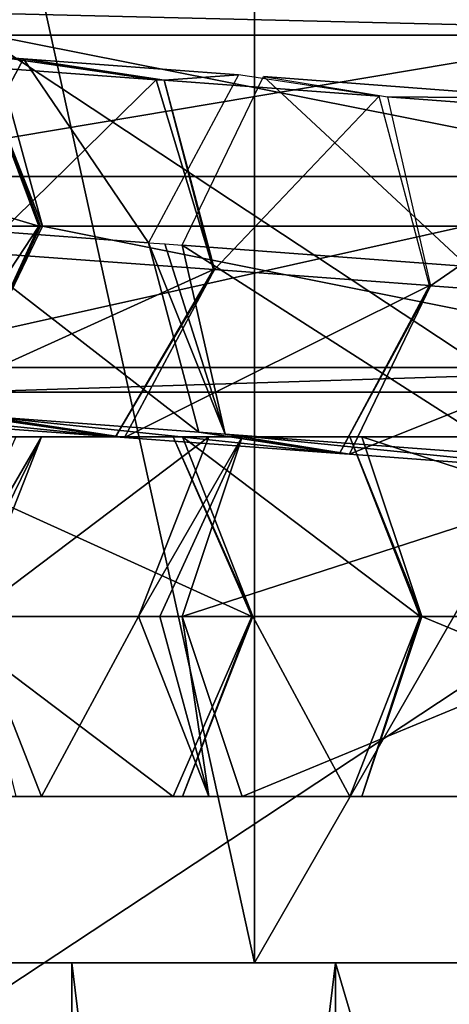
# Model space of a CAD drawing. Header units: millimetres. Extents: x -28.2 to 28.2, y -16.2 to 37.5.
# Tile 12 of 37: x -8.9 to -7.4, y 16.1 to 19.7. Entities that reach past the tile are written whole.
import ezdxf

# ---------------------------------------------------------------- set-up
doc = ezdxf.new("R2010")
doc.units = ezdxf.units.MM
doc.header["$LTSCALE"] = 65.185185
for name, color, linetype in [('10', 7, 'CONTINUOUS'), ('12', 7, 'CONTINUOUS'), ('13', 7, 'CONTINUOUS'), ('246', 7, 'CONTINUOUS'), ('247', 7, 'CONTINUOUS'), ('248', 7, 'CONTINUOUS'), ('249', 7, 'CONTINUOUS'), ('250', 7, 'CONTINUOUS'), ('251', 7, 'CONTINUOUS'), ('252', 7, 'CONTINUOUS'), ('253', 7, 'CONTINUOUS'), ('254', 7, 'CONTINUOUS'), ('255', 7, 'CONTINUOUS'), ('388', 7, 'CONTINUOUS'), ('389', 7, 'CONTINUOUS'), ('390', 7, 'CONTINUOUS'), ('391', 7, 'CONTINUOUS'), ('392', 7, 'CONTINUOUS'), ('393', 7, 'CONTINUOUS'), ('394', 7, 'CONTINUOUS'), ('395', 7, 'CONTINUOUS'), ('396', 7, 'CONTINUOUS'), ('4', 7, 'CONTINUOUS'), ('418', 7, 'CONTINUOUS'), ('419', 7, 'CONTINUOUS'), ('420', 7, 'CONTINUOUS'), ('421', 7, 'CONTINUOUS'), ('422', 7, 'CONTINUOUS'), ('423', 7, 'CONTINUOUS'), ('5', 7, 'CONTINUOUS'), ('6', 7, 'CONTINUOUS'), ('8', 7, 'CONTINUOUS')]:
    doc.layers.add(name, color=color, linetype=linetype)

msp = doc.modelspace()

# ---------------------------------------------------------------- linework, layer by layer
at = {"layer": '10', "color": 7, "linetype": 'CONTINUOUS'}
for points in [[(-9.3037, 19.8, -6.7596), (-3.5537, 19.8, -10.9372), (-9.3037, 16, -6.7596), (-9.3037, 19.8, -6.7596)], [(-3.5537, 19.8, -10.9372), (-3.5537, 16, -10.9372), (-9.3037, 16, -6.7596), (-3.5537, 19.8, -10.9372)]]:
    msp.add_3dface(points, dxfattribs=at)
at = {"layer": '12', "color": 7, "linetype": 'CONTINUOUS'}
for points in [[(-8.75, 16.3, -2), (-7.7981, 16.3, 0.2981), (-8.75, 8.5, -2), (-8.75, 16.3, -2)], [(-8.75, 8.5, -2), (-7.7981, 16.3, 0.2981), (-7.7981, 8.5, 0.2981), (-8.75, 8.5, -2)], [(-7.7981, 16.3, 0.2981), (-5.5, 16.3, 1.25), (-7.7981, 8.5, 0.2981), (-7.7981, 16.3, 0.2981)], [(-7.7981, 8.5, 0.2981), (-5.5, 16.3, 1.25), (-5.5, 8.5, 1.25), (-7.7981, 8.5, 0.2981)]]:
    msp.add_3dface(points, dxfattribs=at)
at = {"layer": '13', "color": 7, "linetype": 'CONTINUOUS'}
for points in [[(-7.7981, 16.3, -4.2981), (-8.75, 16.3, -2), (-7.7981, 8.5, -4.2981), (-7.7981, 16.3, -4.2981)], [(-8.75, 16.3, -2), (-8.75, 8.5, -2), (-7.7981, 8.5, -4.2981), (-8.75, 16.3, -2)], [(-5.5, 8.5, -5.25), (-7.7981, 16.3, -4.2981), (-7.7981, 8.5, -4.2981), (-5.5, 8.5, -5.25)], [(-5.5, 16.3, -5.25), (-7.7981, 16.3, -4.2981), (-5.5, 8.5, -5.25), (-5.5, 16.3, -5.25)]]:
    msp.add_3dface(points, dxfattribs=at)
at = {"layer": '246', "linetype": 'CONTINUOUS'}
for points in [[(-9.5273, 18.1995, 7.0846), (-10.0946, 18.1995, 7.5752), (-8.384, 18.1995, 8.4065), (-9.5273, 18.1995, 7.0846)], [(-8.384, 18.1995, 8.4065), (-10.0946, 18.1995, 7.5752), (-8.9513, 18.1995, 8.8971), (-8.384, 18.1995, 8.4065)], [(-9.2437, 17.55, 6.8393), (-9.5273, 18.1995, 7.0846), (-8.1004, 17.55, 8.1612), (-9.2437, 17.55, 6.8393)], [(-8.1004, 17.55, 8.1612), (-9.5273, 18.1995, 7.0846), (-8.384, 18.1995, 8.4065), (-8.1004, 17.55, 8.1612)]]:
    msp.add_3dface(points, dxfattribs=at)
at = {"layer": '247', "linetype": 'CONTINUOUS'}
for points in [[(-9.5273, 16.9005, 7.0846), (-9.2437, 17.55, 6.8393), (-8.384, 16.9005, 8.4065), (-9.5273, 16.9005, 7.0846)], [(-9.2437, 17.55, 6.8393), (-8.1004, 17.55, 8.1612), (-8.384, 16.9005, 8.4065), (-9.2437, 17.55, 6.8393)], [(-8.9513, 16.9005, 8.8971), (-9.5273, 16.9005, 7.0846), (-8.384, 16.9005, 8.4065), (-8.9513, 16.9005, 8.8971)]]:
    msp.add_3dface(points, dxfattribs=at)
at = {"layer": '248', "linetype": 'CONTINUOUS'}
for points in [[(-8.8593, 18.1995, 8.9921), (-9.2349, 17.55, 9.1424), (-9.176, 17.55, 9.2068), (-8.8593, 18.1995, 8.9921)], [(-8.9513, 18.1995, 8.8971), (-9.2349, 17.55, 9.1424), (-8.8593, 18.1995, 8.9921), (-8.9513, 18.1995, 8.8971)], [(-9.1135, 17.55, 9.2677), (-8.8593, 18.1995, 8.9921), (-9.176, 17.55, 9.2068), (-9.1135, 17.55, 9.2677)], [(-8.3507, 18.1995, 8.4408), (-8.9513, 18.1995, 8.8971), (-8.8593, 18.1995, 8.9921), (-8.3507, 18.1995, 8.4408)], [(-8.384, 18.1995, 8.4065), (-8.9513, 18.1995, 8.8971), (-8.3507, 18.1995, 8.4408), (-8.384, 18.1995, 8.4065)], [(-8.0965, 17.55, 8.1652), (-8.384, 18.1995, 8.4065), (-8.3507, 18.1995, 8.4408), (-8.0965, 17.55, 8.1652)], [(-8.0985, 17.55, 8.1632), (-8.384, 18.1995, 8.4065), (-8.0965, 17.55, 8.1652), (-8.0985, 17.55, 8.1632)], [(-8.1004, 17.55, 8.1612), (-8.384, 18.1995, 8.4065), (-8.0985, 17.55, 8.1632), (-8.1004, 17.55, 8.1612)]]:
    msp.add_3dface(points, dxfattribs=at)
at = {"layer": '249', "linetype": 'CONTINUOUS'}
for points in [[(-9.1135, 17.55, 9.2677), (-8.9513, 16.9005, 8.8971), (-8.8593, 16.9005, 8.9921), (-9.1135, 17.55, 9.2677)], [(-8.384, 16.9005, 8.4065), (-8.1004, 17.55, 8.1612), (-8.3507, 16.9005, 8.4408), (-8.384, 16.9005, 8.4065)], [(-8.0985, 17.55, 8.1632), (-8.0965, 17.55, 8.1652), (-8.3507, 16.9005, 8.4408), (-8.0985, 17.55, 8.1632)], [(-8.1004, 17.55, 8.1612), (-8.0985, 17.55, 8.1632), (-8.3507, 16.9005, 8.4408), (-8.1004, 17.55, 8.1612)], [(-8.9513, 16.9005, 8.8971), (-8.384, 16.9005, 8.4065), (-8.8593, 16.9005, 8.9921), (-8.9513, 16.9005, 8.8971)], [(-8.8593, 16.9005, 8.9921), (-8.384, 16.9005, 8.4065), (-8.3507, 16.9005, 8.4408), (-8.8593, 16.9005, 8.9921)]]:
    msp.add_3dface(points, dxfattribs=at)
at = {"layer": '250', "linetype": 'CONTINUOUS'}
for points in [[(-8.2552, 18.1995, 9.5494), (-9.1135, 17.55, 9.2677), (-8.5095, 17.55, 9.825), (-8.2552, 18.1995, 9.5494)], [(-8.8593, 18.1995, 8.9921), (-9.1135, 17.55, 9.2677), (-8.2552, 18.1995, 9.5494), (-8.8593, 18.1995, 8.9921)], [(-7.7467, 18.1995, 8.9981), (-8.8593, 18.1995, 8.9921), (-8.2552, 18.1995, 9.5494), (-7.7467, 18.1995, 8.9981)], [(-8.3507, 18.1995, 8.4408), (-8.8593, 18.1995, 8.9921), (-7.7467, 18.1995, 8.9981), (-8.3507, 18.1995, 8.4408)], [(-7.4924, 17.55, 8.7225), (-8.3507, 18.1995, 8.4408), (-7.7467, 18.1995, 8.9981), (-7.4924, 17.55, 8.7225)], [(-8.0965, 17.55, 8.1652), (-8.3507, 18.1995, 8.4408), (-7.4924, 17.55, 8.7225), (-8.0965, 17.55, 8.1652)]]:
    msp.add_3dface(points, dxfattribs=at)
at = {"layer": '251', "linetype": 'CONTINUOUS'}
for points in [[(-9.1135, 17.55, 9.2677), (-8.8593, 16.9005, 8.9921), (-8.5095, 17.55, 9.825), (-9.1135, 17.55, 9.2677)], [(-8.5095, 17.55, 9.825), (-8.8593, 16.9005, 8.9921), (-8.2552, 16.9005, 9.5494), (-8.5095, 17.55, 9.825)], [(-8.3507, 16.9005, 8.4408), (-8.0965, 17.55, 8.1652), (-7.7467, 16.9005, 8.9981), (-8.3507, 16.9005, 8.4408)], [(-8.0965, 17.55, 8.1652), (-7.4924, 17.55, 8.7225), (-7.7467, 16.9005, 8.9981), (-8.0965, 17.55, 8.1652)], [(-8.8593, 16.9005, 8.9921), (-8.3507, 16.9005, 8.4408), (-8.2552, 16.9005, 9.5494), (-8.8593, 16.9005, 8.9921)], [(-8.2552, 16.9005, 9.5494), (-8.3507, 16.9005, 8.4408), (-7.7467, 16.9005, 8.9981), (-8.2552, 16.9005, 9.5494)]]:
    msp.add_3dface(points, dxfattribs=at)
at = {"layer": '252', "linetype": 'CONTINUOUS'}
for points in [[(-8.1352, 18.1995, 9.6463), (-8.5095, 17.55, 9.825), (-8.4324, 17.55, 9.8915), (-8.1352, 18.1995, 9.6463)], [(-8.2552, 18.1995, 9.5494), (-8.5095, 17.55, 9.825), (-8.1352, 18.1995, 9.6463), (-8.2552, 18.1995, 9.5494)], [(-8.3511, 17.55, 9.9529), (-8.1352, 18.1995, 9.6463), (-8.4324, 17.55, 9.8915), (-8.3511, 17.55, 9.9529)], [(-7.7032, 18.1995, 9.0332), (-8.2552, 18.1995, 9.5494), (-8.1352, 18.1995, 9.6463), (-7.7032, 18.1995, 9.0332)], [(-7.7467, 18.1995, 8.9981), (-8.2552, 18.1995, 9.5494), (-7.7032, 18.1995, 9.0332), (-7.7467, 18.1995, 8.9981)], [(-7.4873, 17.55, 8.7266), (-7.7467, 18.1995, 8.9981), (-7.7032, 18.1995, 9.0332), (-7.4873, 17.55, 8.7266)], [(-7.4899, 17.55, 8.7246), (-7.7467, 18.1995, 8.9981), (-7.4873, 17.55, 8.7266), (-7.4899, 17.55, 8.7246)], [(-7.4924, 17.55, 8.7225), (-7.7467, 18.1995, 8.9981), (-7.4899, 17.55, 8.7246), (-7.4924, 17.55, 8.7225)]]:
    msp.add_3dface(points, dxfattribs=at)
at = {"layer": '253', "linetype": 'CONTINUOUS'}
for points in [[(-8.5095, 17.55, 9.825), (-8.2552, 16.9005, 9.5494), (-8.4324, 17.55, 9.8915), (-8.5095, 17.55, 9.825)], [(-8.2552, 16.9005, 9.5494), (-8.3511, 17.55, 9.9529), (-8.4324, 17.55, 9.8915), (-8.2552, 16.9005, 9.5494)], [(-8.3511, 17.55, 9.9529), (-8.2552, 16.9005, 9.5494), (-8.1352, 16.9005, 9.6463), (-8.3511, 17.55, 9.9529)], [(-7.7467, 16.9005, 8.9981), (-7.4924, 17.55, 8.7225), (-7.7032, 16.9005, 9.0332), (-7.7467, 16.9005, 8.9981)], [(-7.4899, 17.55, 8.7246), (-7.4873, 17.55, 8.7266), (-7.7032, 16.9005, 9.0332), (-7.4899, 17.55, 8.7246)], [(-7.4924, 17.55, 8.7225), (-7.4899, 17.55, 8.7246), (-7.7032, 16.9005, 9.0332), (-7.4924, 17.55, 8.7225)], [(-8.2552, 16.9005, 9.5494), (-7.7467, 16.9005, 8.9981), (-8.1352, 16.9005, 9.6463), (-8.2552, 16.9005, 9.5494)], [(-8.1352, 16.9005, 9.6463), (-7.7467, 16.9005, 8.9981), (-7.7032, 16.9005, 9.0332), (-8.1352, 16.9005, 9.6463)]]:
    msp.add_3dface(points, dxfattribs=at)
at = {"layer": '254', "linetype": 'CONTINUOUS'}
for points in [[(-6.3502, 18.1995, 10.9037), (-8.3511, 17.55, 9.9529), (-6.5662, 17.55, 11.2103), (-6.3502, 18.1995, 10.9037)], [(-8.1352, 18.1995, 9.6463), (-8.3511, 17.55, 9.9529), (-6.3502, 18.1995, 10.9037), (-8.1352, 18.1995, 9.6463)], [(-5.9183, 18.1995, 10.2905), (-8.1352, 18.1995, 9.6463), (-6.3502, 18.1995, 10.9037), (-5.9183, 18.1995, 10.2905)], [(-7.7032, 18.1995, 9.0332), (-8.1352, 18.1995, 9.6463), (-5.9183, 18.1995, 10.2905), (-7.7032, 18.1995, 9.0332)], [(-5.7023, 17.55, 9.984), (-7.7032, 18.1995, 9.0332), (-5.9183, 18.1995, 10.2905), (-5.7023, 17.55, 9.984)], [(-7.4873, 17.55, 8.7266), (-7.7032, 18.1995, 9.0332), (-5.7023, 17.55, 9.984), (-7.4873, 17.55, 8.7266)]]:
    msp.add_3dface(points, dxfattribs=at)
at = {"layer": '255', "linetype": 'CONTINUOUS'}
for points in [[(-8.3511, 17.55, 9.9529), (-8.1352, 16.9005, 9.6463), (-6.5662, 17.55, 11.2103), (-8.3511, 17.55, 9.9529)], [(-6.5662, 17.55, 11.2103), (-8.1352, 16.9005, 9.6463), (-6.3502, 16.9005, 10.9037), (-6.5662, 17.55, 11.2103)], [(-7.7032, 16.9005, 9.0332), (-7.4873, 17.55, 8.7266), (-5.9183, 16.9005, 10.2905), (-7.7032, 16.9005, 9.0332)], [(-7.4873, 17.55, 8.7266), (-5.7023, 17.55, 9.984), (-5.9183, 16.9005, 10.2905), (-7.4873, 17.55, 8.7266)], [(-8.1352, 16.9005, 9.6463), (-7.7032, 16.9005, 9.0332), (-6.3502, 16.9005, 10.9037), (-8.1352, 16.9005, 9.6463)], [(-6.3502, 16.9005, 10.9037), (-7.7032, 16.9005, 9.0332), (-5.9183, 16.9005, 10.2905), (-6.3502, 16.9005, 10.9037)]]:
    msp.add_3dface(points, dxfattribs=at)
at = {"layer": '388', "linetype": 'CONTINUOUS'}
for points in [[(-8.0585, 19.5001, -9.6393), (-7.3205, 18.814, -10.7488), (-8.3517, 18.8914, -9.9648), (-8.0585, 19.5001, -9.6393)], [(-7.6102, 19.4271, -9.0425), (-7.0273, 19.4228, -10.4233), (-8.0585, 19.5001, -9.6393), (-7.6102, 19.4271, -9.0425)], [(-7.0273, 19.4228, -10.4233), (-7.3205, 18.814, -10.7488), (-8.0585, 19.5001, -9.6393), (-7.0273, 19.4228, -10.4233)], [(-7.4551, 18.7453, -8.7711), (-6.579, 19.3497, -9.8264), (-7.6102, 19.4271, -9.0425), (-7.4551, 18.7453, -8.7711)], [(-6.579, 19.3497, -9.8264), (-7.0273, 19.4228, -10.4233), (-7.6102, 19.4271, -9.0425), (-6.579, 19.3497, -9.8264)], [(-6.4239, 18.668, -9.5551), (-6.579, 19.3497, -9.8264), (-7.4551, 18.7453, -8.7711), (-6.4239, 18.668, -9.5551)]]:
    msp.add_3dface(points, dxfattribs=at)
at = {"layer": '389', "linetype": 'CONTINUOUS'}
for points in [[(-8.3517, 18.8914, -9.9648), (-7.1654, 18.1322, -10.4775), (-8.1965, 18.2096, -9.6935), (-8.3517, 18.8914, -9.9648)], [(-7.3205, 18.814, -10.7488), (-7.1654, 18.1322, -10.4775), (-8.3517, 18.8914, -9.9648), (-7.3205, 18.814, -10.7488)], [(-6.4239, 18.668, -9.5551), (-7.4551, 18.7453, -8.7711), (-7.7483, 18.1366, -9.0967), (-6.4239, 18.668, -9.5551)], [(-6.7171, 18.0592, -9.8806), (-6.4239, 18.668, -9.5551), (-7.7483, 18.1366, -9.0967), (-6.7171, 18.0592, -9.8806)], [(-8.1965, 18.2096, -9.6935), (-6.7171, 18.0592, -9.8806), (-7.7483, 18.1366, -9.0967), (-8.1965, 18.2096, -9.6935)], [(-7.1654, 18.1322, -10.4775), (-6.7171, 18.0592, -9.8806), (-8.1965, 18.2096, -9.6935), (-7.1654, 18.1322, -10.4775)]]:
    msp.add_3dface(points, dxfattribs=at)
at = {"layer": '390', "linetype": 'CONTINUOUS'}
for points in [[(-8.4731, 18.9004, -9.8623), (-8.1965, 18.2096, -9.6935), (-8.291, 18.2167, -9.6138), (-8.4731, 18.9004, -9.8623)], [(-8.4137, 18.896, -9.9151), (-8.1965, 18.2096, -9.6935), (-8.4731, 18.9004, -9.8623), (-8.4137, 18.896, -9.9151)], [(-8.3517, 18.8914, -9.9648), (-8.1965, 18.2096, -9.6935), (-8.4137, 18.896, -9.9151), (-8.3517, 18.8914, -9.9648)], [(-7.4591, 18.7456, -8.7678), (-7.784, 18.1392, -9.0665), (-7.4572, 18.7455, -8.7695), (-7.4591, 18.7456, -8.7678)], [(-7.784, 18.1392, -9.0665), (-7.4551, 18.7453, -8.7711), (-7.4572, 18.7455, -8.7695), (-7.784, 18.1392, -9.0665)], [(-7.7483, 18.1366, -9.0967), (-7.4551, 18.7453, -8.7711), (-7.784, 18.1392, -9.0665), (-7.7483, 18.1366, -9.0967)], [(-8.291, 18.2167, -9.6138), (-7.7483, 18.1366, -9.0967), (-7.784, 18.1392, -9.0665), (-8.291, 18.2167, -9.6138)], [(-8.1965, 18.2096, -9.6935), (-7.7483, 18.1366, -9.0967), (-8.291, 18.2167, -9.6138), (-8.1965, 18.2096, -9.6935)]]:
    msp.add_3dface(points, dxfattribs=at)
at = {"layer": '391', "linetype": 'CONTINUOUS'}
for points in [[(-8.924, 19.5644, -8.8367), (-8.4731, 18.9004, -9.8623), (-9.2489, 18.958, -9.1354), (-8.924, 19.5644, -8.8367)], [(-8.924, 19.5644, -8.8367), (-8.417, 19.487, -8.2894), (-8.1482, 19.5068, -9.5635), (-8.924, 19.5644, -8.8367)], [(-8.4731, 18.9004, -9.8623), (-8.924, 19.5644, -8.8367), (-8.1482, 19.5068, -9.5635), (-8.4731, 18.9004, -9.8623)], [(-8.1482, 19.5068, -9.5635), (-8.417, 19.487, -8.2894), (-7.6412, 19.4294, -9.0163), (-8.1482, 19.5068, -9.5635)], [(-8.417, 19.487, -8.2894), (-8.2349, 18.8032, -8.0409), (-7.6412, 19.4294, -9.0163), (-8.417, 19.487, -8.2894)], [(-8.2349, 18.8032, -8.0409), (-7.4591, 18.7456, -8.7678), (-7.6412, 19.4294, -9.0163), (-8.2349, 18.8032, -8.0409)]]:
    msp.add_3dface(points, dxfattribs=at)
at = {"layer": '392', "linetype": 'CONTINUOUS'}
for points in [[(-9.2489, 18.958, -9.1354), (-8.291, 18.2167, -9.6138), (-9.0668, 18.2742, -8.8869), (-9.2489, 18.958, -9.1354)], [(-8.4731, 18.9004, -9.8623), (-8.291, 18.2167, -9.6138), (-9.2489, 18.958, -9.1354), (-8.4731, 18.9004, -9.8623)], [(-7.4591, 18.7456, -8.7678), (-8.2349, 18.8032, -8.0409), (-8.5598, 18.1968, -8.3396), (-7.4591, 18.7456, -8.7678)], [(-7.784, 18.1392, -9.0665), (-7.4591, 18.7456, -8.7678), (-8.5598, 18.1968, -8.3396), (-7.784, 18.1392, -9.0665)], [(-9.0668, 18.2742, -8.8869), (-7.784, 18.1392, -9.0665), (-8.5598, 18.1968, -8.3396), (-9.0668, 18.2742, -8.8869)], [(-8.291, 18.2167, -9.6138), (-7.784, 18.1392, -9.0665), (-9.0668, 18.2742, -8.8869), (-8.291, 18.2167, -9.6138)]]:
    msp.add_3dface(points, dxfattribs=at)
at = {"layer": '393', "linetype": 'CONTINUOUS'}
for points in [[(-8.924, 19.5644, -8.8367), (-9.2489, 18.958, -9.1354), (-9.0055, 19.5704, -8.7521), (-8.924, 19.5644, -8.8367)], [(-8.4452, 19.4891, -8.2602), (-8.924, 19.5644, -8.8367), (-9.0055, 19.5704, -8.7521), (-8.4452, 19.4891, -8.2602)], [(-8.417, 19.487, -8.2894), (-8.924, 19.5644, -8.8367), (-8.4452, 19.4891, -8.2602), (-8.417, 19.487, -8.2894)], [(-8.2386, 18.8035, -8.0371), (-8.417, 19.487, -8.2894), (-8.4452, 19.4891, -8.2602), (-8.2386, 18.8035, -8.0371)], [(-8.2368, 18.8033, -8.0391), (-8.417, 19.487, -8.2894), (-8.2386, 18.8035, -8.0371), (-8.2368, 18.8033, -8.0391)], [(-8.2349, 18.8032, -8.0409), (-8.417, 19.487, -8.2894), (-8.2368, 18.8033, -8.0391), (-8.2349, 18.8032, -8.0409)]]:
    msp.add_3dface(points, dxfattribs=at)
at = {"layer": '394', "linetype": 'CONTINUOUS'}
for points in [[(-8.2368, 18.8033, -8.0391), (-8.2386, 18.8035, -8.0371), (-8.5922, 18.1992, -8.3059), (-8.2368, 18.8033, -8.0391)], [(-8.2349, 18.8032, -8.0409), (-8.2368, 18.8033, -8.0391), (-8.5922, 18.1992, -8.3059), (-8.2349, 18.8032, -8.0409)], [(-8.5598, 18.1968, -8.3396), (-8.2349, 18.8032, -8.0409), (-8.5922, 18.1992, -8.3059), (-8.5598, 18.1968, -8.3396)], [(-9.1525, 18.2805, -8.7978), (-8.5598, 18.1968, -8.3396), (-8.5922, 18.1992, -8.3059), (-9.1525, 18.2805, -8.7978)], [(-9.0668, 18.2742, -8.8869), (-8.5598, 18.1968, -8.3396), (-9.1525, 18.2805, -8.7978), (-9.0668, 18.2742, -8.8869)]]:
    msp.add_3dface(points, dxfattribs=at)
at = {"layer": '395', "linetype": 'CONTINUOUS'}
for points in [[(-8.4452, 19.4891, -8.2602), (-9.0055, 19.5704, -8.7521), (-9.2878, 19.5507, -7.2901), (-8.4452, 19.4891, -8.2602)], [(-9.0812, 18.8651, -7.0671), (-8.4452, 19.4891, -8.2602), (-9.2878, 19.5507, -7.2901), (-9.0812, 18.8651, -7.0671)], [(-8.2386, 18.8035, -8.0371), (-8.4452, 19.4891, -8.2602), (-9.0812, 18.8651, -7.0671), (-8.2386, 18.8035, -8.0371)]]:
    msp.add_3dface(points, dxfattribs=at)
at = {"layer": '396', "linetype": 'CONTINUOUS'}
for points in [[(-8.2386, 18.8035, -8.0371), (-9.0812, 18.8651, -7.0671), (-9.4349, 18.2609, -7.3359), (-8.2386, 18.8035, -8.0371)], [(-8.5922, 18.1992, -8.3059), (-8.2386, 18.8035, -8.0371), (-9.4349, 18.2609, -7.3359), (-8.5922, 18.1992, -8.3059)], [(-9.9952, 18.3422, -7.8278), (-8.5922, 18.1992, -8.3059), (-9.4349, 18.2609, -7.3359), (-9.9952, 18.3422, -7.8278)], [(-9.1525, 18.2805, -8.7978), (-8.5922, 18.1992, -8.3059), (-9.9952, 18.3422, -7.8278), (-9.1525, 18.2805, -8.7978)]]:
    msp.add_3dface(points, dxfattribs=at)
at = {"layer": '4', "color": 7, "linetype": 'CONTINUOUS'}
for points in [[(-8.0901, 16.3, -5.8779), (-10, 16.3), (-7.7981, 16.3, -4.2981), (-8.0901, 16.3, -5.8779)], [(-10, 16.3), (-8.0901, 16.3, 5.8779), (-7.7981, 16.3, 0.2981), (-10, 16.3)], [(-10, 16.3), (-8.75, 16.3, -2), (-7.7981, 16.3, -4.2981), (-10, 16.3)], [(-8.75, 16.3, -2), (-10, 16.3), (-7.7981, 16.3, 0.2981), (-8.75, 16.3, -2)], [(-0.625, 16.3, 5.6175), (-8.0901, 16.3, 5.8779), (-1.25, 16.3, 6.7), (-0.625, 16.3, 5.6175)], [(-8.0901, 16.3, 5.8779), (-0.625, 16.3, 5.6175), (-5.5, 16.3, 1.25), (-8.0901, 16.3, 5.8779)], [(-7.7981, 16.3, 0.2981), (-8.0901, 16.3, 5.8779), (-5.5, 16.3, 1.25), (-7.7981, 16.3, 0.2981)], [(-8.0901, 16.3, 5.8779), (-3.0902, 16.3, 9.5105), (-1.25, 16.3, 6.7), (-8.0901, 16.3, 5.8779)], [(-0.625, 16.3, -5.6175), (-8.0901, 16.3, -5.8779), (-5.5, 16.3, -5.25), (-0.625, 16.3, -5.6175)], [(-1.25, 16.3, -6.7), (-8.0901, 16.3, -5.8779), (-0.625, 16.3, -5.6175), (-1.25, 16.3, -6.7)], [(-0.625, 16.3, -7.7825), (-8.0901, 16.3, -5.8779), (-1.25, 16.3, -6.7), (-0.625, 16.3, -7.7825)], [(3.0902, 16.3, -9.5105), (-8.0901, 16.3, -5.8779), (-0.625, 16.3, -7.7825), (3.0902, 16.3, -9.5105)], [(-5.5, 16.3, -5.25), (-8.0901, 16.3, -5.8779), (-7.7981, 16.3, -4.2981), (-5.5, 16.3, -5.25)], [(-3.0902, 16.3, -9.5105), (-8.0901, 16.3, -5.8779), (3.0902, 16.3, -9.5105), (-3.0902, 16.3, -9.5105)]]:
    msp.add_3dface(points, dxfattribs=at)
at = {"layer": '418', "linetype": 'CONTINUOUS'}
for points in [[(-10.9234, 18.9599, 3.5642), (-11.1813, 19.6498, 3.7058), (-8.869, 18.9599, 7.3051), (-10.9234, 18.9599, 3.5642)], [(-8.869, 18.9599, 7.3051), (-11.1813, 19.6498, 3.7058), (-9.1269, 19.6498, 7.4468), (-8.869, 18.9599, 7.3051)]]:
    msp.add_3dface(points, dxfattribs=at)
at = {"layer": '419', "linetype": 'CONTINUOUS'}
msp.add_3dface([(-10.9234, 18.9599, 3.5642), (-8.869, 18.9599, 7.3051), (-9.2637, 18.3601, 7.5219), (-10.9234, 18.9599, 3.5642)], dxfattribs=at)
at = {"layer": '420', "linetype": 'CONTINUOUS'}
for points in [[(-8.869, 18.9599, 7.3051), (-9.1269, 19.6498, 7.4468), (-8.8632, 18.9599, 7.3137), (-8.869, 18.9599, 7.3051)], [(-8.8558, 18.9599, 7.3211), (-9.1269, 19.6498, 7.4468), (-9.0439, 19.6498, 7.5474), (-8.8558, 18.9599, 7.3211)], [(-8.8632, 18.9599, 7.3137), (-9.1269, 19.6498, 7.4468), (-8.8558, 18.9599, 7.3211), (-8.8632, 18.9599, 7.3137)]]:
    msp.add_3dface(points, dxfattribs=at)
at = {"layer": '421', "linetype": 'CONTINUOUS'}
for points in [[(-9.2637, 18.3601, 7.5219), (-8.869, 18.9599, 7.3051), (-9.1436, 18.3601, 7.6675), (-9.2637, 18.3601, 7.5219)], [(-8.869, 18.9599, 7.3051), (-8.8632, 18.9599, 7.3137), (-9.1436, 18.3601, 7.6675), (-8.869, 18.9599, 7.3051)], [(-8.8632, 18.9599, 7.3137), (-8.8558, 18.9599, 7.3211), (-9.1436, 18.3601, 7.6675), (-8.8632, 18.9599, 7.3137)]]:
    msp.add_3dface(points, dxfattribs=at)
at = {"layer": '422', "linetype": 'CONTINUOUS'}
for points in [[(-6.2366, 19.7399, 10.8473), (-9.8074, 19.1401, 8.4665), (-6.5244, 19.1401, 11.1937), (-6.2366, 19.7399, 10.8473)], [(-9.5196, 19.7399, 8.1202), (-9.8074, 19.1401, 8.4665), (-6.2366, 19.7399, 10.8473), (-9.5196, 19.7399, 8.1202)], [(-5.7609, 19.6498, 10.2746), (-9.5196, 19.7399, 8.1202), (-6.2366, 19.7399, 10.8473), (-5.7609, 19.6498, 10.2746)], [(-9.0439, 19.6498, 7.5474), (-9.5196, 19.7399, 8.1202), (-5.7609, 19.6498, 10.2746), (-9.0439, 19.6498, 7.5474)], [(-5.5728, 18.9599, 10.0482), (-9.0439, 19.6498, 7.5474), (-5.7609, 19.6498, 10.2746), (-5.5728, 18.9599, 10.0482)], [(-8.8558, 18.9599, 7.3211), (-9.0439, 19.6498, 7.5474), (-5.5728, 18.9599, 10.0482), (-8.8558, 18.9599, 7.3211)]]:
    msp.add_3dface(points, dxfattribs=at)
at = {"layer": '423', "linetype": 'CONTINUOUS'}
for points in [[(-9.8074, 19.1401, 8.4665), (-9.6193, 18.4502, 8.2402), (-6.5244, 19.1401, 11.1937), (-9.8074, 19.1401, 8.4665)], [(-6.5244, 19.1401, 11.1937), (-9.6193, 18.4502, 8.2402), (-6.3364, 18.4502, 10.9674), (-6.5244, 19.1401, 11.1937)], [(-9.1436, 18.3601, 7.6675), (-8.8558, 18.9599, 7.3211), (-5.8606, 18.3601, 10.3946), (-9.1436, 18.3601, 7.6675)], [(-8.8558, 18.9599, 7.3211), (-5.5728, 18.9599, 10.0482), (-5.8606, 18.3601, 10.3946), (-8.8558, 18.9599, 7.3211)], [(-9.6193, 18.4502, 8.2402), (-9.1436, 18.3601, 7.6675), (-6.3364, 18.4502, 10.9674), (-9.6193, 18.4502, 8.2402)], [(-6.3364, 18.4502, 10.9674), (-9.1436, 18.3601, 7.6675), (-5.8606, 18.3601, 10.3946), (-6.3364, 18.4502, 10.9674)]]:
    msp.add_3dface(points, dxfattribs=at)
at = {"layer": '5', "color": 7, "linetype": 'CONTINUOUS'}
for points in [[(-8.0901, 16.3, 5.8779), (-10, 16.3), (-8.0902, 25, 5.8779), (-8.0901, 16.3, 5.8779)], [(-10, 16.3), (-10, 25), (-8.0902, 25, 5.8779), (-10, 16.3)], [(-3.0902, 25, 9.5106), (-8.0901, 16.3, 5.8779), (-8.0902, 25, 5.8779), (-3.0902, 25, 9.5106)], [(-3.0902, 16.3, 9.5105), (-8.0901, 16.3, 5.8779), (-3.0902, 25, 9.5106), (-3.0902, 16.3, 9.5105)]]:
    msp.add_3dface(points, dxfattribs=at)
at = {"layer": '6', "color": 7, "linetype": 'CONTINUOUS'}
for points in [[(-10, 16.3), (-8.0901, 16.3, -5.8779), (-10, 25), (-10, 16.3)], [(-10, 25), (-8.0901, 16.3, -5.8779), (-8.0902, 25, -5.8779), (-10, 25)], [(-8.0901, 16.3, -5.8779), (-3.0902, 16.3, -9.5105), (-8.0902, 25, -5.8779), (-8.0901, 16.3, -5.8779)], [(-8.0902, 25, -5.8779), (-3.0902, 16.3, -9.5105), (-3.0902, 25, -9.5106), (-8.0902, 25, -5.8779)]]:
    msp.add_3dface(points, dxfattribs=at)
at = {"layer": '8', "color": 7, "linetype": 'CONTINUOUS'}
for points in [[(-3.5537, 16, 10.9372), (-9.3037, 19.8, 6.7596), (-9.3037, 16, 6.7596), (-3.5537, 16, 10.9372)], [(-3.5537, 19.8, 10.9372), (-9.3037, 19.8, 6.7596), (-3.5537, 16, 10.9372), (-3.5537, 19.8, 10.9372)]]:
    msp.add_3dface(points, dxfattribs=at)

doc.saveas('drawing.dxf')
